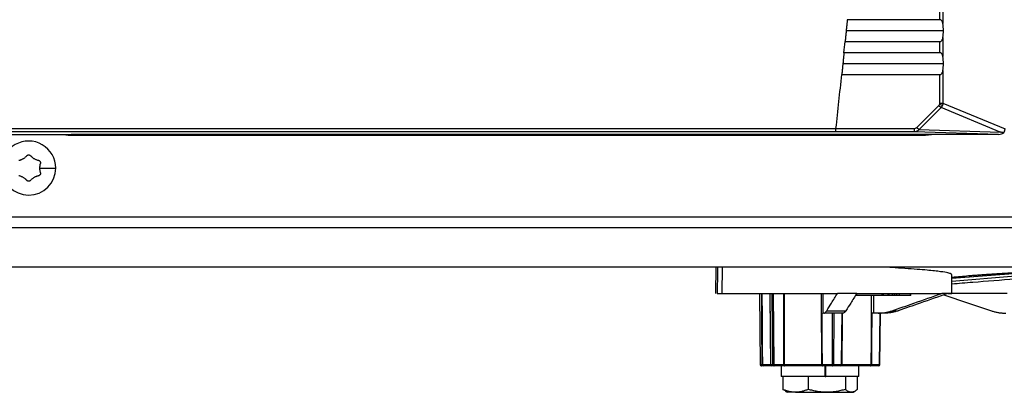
# Model space of a CAD drawing. Header units: millimetres. Extents: x 0 to 1956, y 0 to 1511.
# Tile 20 of 56: x 864 to 1013, y 827 to 884. Entities that reach past the tile are written whole.
import ezdxf

# ---------------------------------------------------------------- set-up
doc = ezdxf.new("R2010")
doc.units = ezdxf.units.MM
doc.header["$LTSCALE"] = 7

msp = doc.modelspace()

# ---------------------------------------------------------------- linework, layer by layer
for p, q in [((1003.34, 883.89), (1003.34, 885.58)), ((1003.8, 886.17), (1003.8, 883.3)), ((1003.34, 883.89), (989.31, 883.89)), ((989.14, 882.23), (1003.88, 882.23)), ((1003.8, 881.17), (1003.8, 878.3)), ((988.98, 880.58), (1003.34, 880.58)), ((1003.34, 878.89), (1003.34, 880.58)), ((1003.34, 878.89), (988.81, 878.89)), ((988.64, 877.23), (1003.88, 877.23)), ((988.46, 875.58), (1003.34, 875.58)), ((1003.34, 871.22), (1003.34, 875.58)), ((1003.8, 876.17), (1003.8, 871.22)), ((999.86, 867.56), (1003.2, 870.89)), ((1003.53, 870.57), (1000.19, 867.23)), ((1003.2, 870.89), (1003.53, 870.57)), ((1003.72, 870.87), (1003.3, 871.04)), ((1003.34, 871.22), (1003.8, 871.22)), ((1012.48, 866.86), (1003.53, 870.57)), ((1003.8, 871.22), (1013.22, 867.32)), ((999.86, 867.56), (1000.19, 867.23)), ((742.74, 867.38), (987.59, 867.38)), ((987.54, 866.88), (742.8, 866.88)), ((858.73, 866.5), (871.6, 866.5)), ((871.17, 866.39), (1001.17, 866.39)), ((871.61, 866.49), (871.63, 866.46)), ((989.7, 866.46), (871.63, 866.46)), ((999.43, 866.88), (987.54, 866.88)), ((987.54, 866.88), (987.54, 866.88)), ((987.59, 867.38), (999.43, 867.38)), ((989.73, 866.49), (989.7, 866.46)), ((1012.25, 866.5), (989.73, 866.5)), ((999.43, 867.38), (999.43, 866.88)), ((1012.25, 866.5), (999.43, 866.88)), ((1000.19, 867.23), (1012.48, 866.86)), ((1001.17, 866.39), (1002.09, 866.5)), ((713.85, 853.99), (1016.48, 853.99)), ((714.17, 852.39), (1016.17, 852.39)), ((1073.9, 846.39), (656.43, 846.39)), ((969.38, 846.39), (969.34, 842.35)), ((970.31, 846.39), (970.28, 842.39)), ((1005.17, 842.39), (1005.14, 845.24)), ((1005.15, 844.69), (1015.11, 845.48)), ((1014.99, 845.42), (1005.15, 844.63)), ((1005.15, 844.26), (1014.8, 845.03)), ((969.56, 842.39), (970.28, 842.39)), ((970.28, 842.39), (987.82, 842.39)), ((975.97, 842.39), (976.07, 831.59)), ((975.97, 842.39), (976.07, 831.59)), ((978.01, 831.59), (977.93, 842.39)), ((978.05, 831.59), (977.97, 842.39)), ((978.06, 842.39), (978.14, 831.59)), ((990.75, 842.39), (987.82, 842.39)), ((990.75, 842.39), (1003.66, 842.39)), ((994.58, 842.09), (994.58, 842.39)), ((994.72, 842.39), (994.72, 842.09)), ((995.48, 842.09), (995.48, 842.39)), ((995.58, 842.09), (995.58, 842.39)), ((995.65, 842.09), (995.64, 842.39)), ((996.18, 842.09), (996.18, 842.39)), ((996.22, 842.09), (996.22, 842.39)), ((996.49, 842.09), (996.49, 842.39)), ((996.53, 842.09), (996.53, 842.39)), ((996.8, 842.09), (996.8, 842.39)), ((996.84, 842.09), (996.85, 842.39)), ((997.22, 842.09), (997.21, 842.39)), ((998.9, 842.09), (998.91, 842.39)), ((998.94, 842.09), (998.94, 842.39)), ((1004.59, 842.39), (1003.66, 842.39)), ((1013.55, 842.38), (1004.57, 842.38)), ((1004.59, 842.39), (1005.17, 842.39)), ((1005.17, 842.4), (1013.55, 842.4)), ((994.58, 842.09), (990.48, 842.09)), ((995.48, 842.09), (994.72, 842.09)), ((995.58, 842.09), (995.48, 842.09)), ((995.65, 842.09), (995.58, 842.09)), ((996.18, 842.09), (995.65, 842.09)), ((996.22, 842.09), (996.18, 842.09)), ((996.49, 842.09), (996.22, 842.09)), ((996.53, 842.09), (996.49, 842.09)), ((996.8, 842.09), (996.53, 842.09)), ((996.84, 842.09), (996.8, 842.09)), ((997.22, 842.09), (996.84, 842.09)), ((998.9, 842.09), (997.22, 842.09)), ((985.74, 839.39), (985.59, 839.39)), ((988.62, 839.39), (985.74, 839.39)), ((986.2, 839.75), (989.09, 839.75)), ((987.04, 831.59), (987.05, 839.39)), ((987.25, 839.39), (987.23, 831.59)), ((993.98, 839.39), (993.29, 839.39)), ((994.9, 839.39), (993.98, 839.39)), ((994.2, 831.59), (994.27, 839.39)), ((994.26, 831.59), (994.34, 839.39)), ((996.1, 839.75), (997.02, 839.75)), ((976.07, 831.59), (976.41, 831.59)), ((976.61, 831.39), (976.27, 831.39)), ((976.43, 831.59), (977.66, 831.59)), ((977.86, 831.39), (976.61, 831.39)), ((977.67, 831.59), (978.01, 831.59)), ((978.2, 831.39), (977.86, 831.39)), ((978.14, 831.59), (979.7, 831.59)), ((979.76, 831.39), (978.2, 831.39)), ((979.27, 831.39), (979.27, 829.79)), ((979.34, 829.79), (979.34, 831.39)), ((979.75, 831.59), (985.43, 831.59)), ((985.54, 831.39), (979.76, 831.39)), ((985.48, 831.59), (987.04, 831.59)), ((987.1, 831.39), (985.54, 831.39)), ((985.94, 829.79), (985.94, 831.39)), ((986.07, 829.79), (986.07, 831.39)), ((988.32, 831.39), (987.1, 831.39)), ((987.23, 831.59), (988.45, 831.59)), ((992.84, 831.39), (988.32, 831.39)), ((988.49, 831.59), (992.93, 831.59)), ((991.07, 829.79), (991.07, 831.39)), ((994.06, 831.39), (992.84, 831.39)), ((992.98, 831.59), (994.2, 831.59)), ((979.34, 829.79), (979.27, 829.79)), ((985.94, 829.79), (979.34, 829.79)), ((979.52, 829.79), (979.52, 827.84)), ((983.37, 829.79), (983.37, 827.84)), ((985.97, 829.79), (986.07, 829.79)), ((991.07, 829.79), (986.07, 829.79)), ((989.02, 829.79), (989.02, 827.84)), ((990.82, 829.79), (990.82, 827.84)), ((979.52, 827.84), (979.91, 827.65)), ((979.86, 827.57), (980.17, 827.39)), ((981.45, 827.39), (980.17, 827.39)), ((981.45, 827.39), (986.2, 827.39)), ((986.2, 827.39), (989.92, 827.39)), ((989.92, 827.39), (990.17, 827.39)), ((990.17, 827.39), (990.47, 827.57))]:
    msp.add_line(p, q)
at = {"flags": 128}
for points in [[(870.25, 866.5), (870.39, 866.47), (871.17, 866.39)], [(989.73, 866.49), (989.73, 866.49), (989.73, 866.49)], [(969.61, 846.39), (969.6, 845.69), (969.56, 842.39)], [(976.41, 831.59), (976.36, 837.64), (976.32, 842.39)], [(976.34, 842.39), (976.37, 838.72), (976.39, 836.34), (976.41, 833.97), (976.43, 831.59)], [(977.57, 842.39), (977.62, 837.07), (977.66, 831.59)], [(977.57, 842.39), (977.63, 836.34), (977.67, 831.59)], [(979.7, 831.59), (979.69, 837.64), (979.68, 842.39)], [(979.73, 842.39), (979.74, 838.72), (979.74, 836.34), (979.75, 833.97), (979.75, 831.59)], [(985.41, 839.39), (985.4, 841.07), (985.39, 842.39)], [(985.43, 831.59), (985.42, 835.26), (985.41, 837.64), (985.4, 840.02), (985.39, 842.39)], [(985.57, 842.39), (985.58, 840.71), (985.59, 839.39)], [(1003.94, 842.17), (1007.69, 840.91), (1011.15, 839.75)], [(992.93, 831.59), (992.95, 835.26), (992.96, 837.64), (992.98, 840.02), (992.99, 842.09)], [(992.98, 839.39), (992.98, 841.07), (992.99, 842.09)], [(993.3, 842.09), (993.3, 840.71), (993.29, 839.39)], [(985.45, 839.39), (985.46, 835.02), (985.48, 831.59)], [(988.45, 831.59), (988.48, 835.96), (988.51, 839.39)], [(988.54, 839.39), (988.54, 838.72), (988.52, 836.34), (988.5, 833.97), (988.49, 831.59)], [(993.02, 839.39), (992.99, 835.02), (992.98, 831.59)], [(976.07, 831.59), (976.07, 831.59), (976.07, 831.59)], [(977.66, 831.59), (977.66, 831.59), (977.66, 831.59)], [(978.14, 831.59), (978.14, 831.55), (978.15, 831.51), (978.15, 831.48), (978.16, 831.45), (978.17, 831.43), (978.18, 831.41), (978.19, 831.4), (978.2, 831.39)], [(979.7, 831.59), (979.7, 831.55), (979.7, 831.51), (979.71, 831.48), (979.72, 831.45), (979.73, 831.43), (979.74, 831.41), (979.75, 831.4), (979.76, 831.39)], [(985.43, 831.59), (985.43, 831.55), (985.44, 831.51), (985.45, 831.48), (985.46, 831.45), (985.48, 831.43), (985.5, 831.41), (985.52, 831.4), (985.54, 831.39)], [(985.48, 831.59), (985.48, 831.55), (985.48, 831.51), (985.49, 831.48), (985.5, 831.45), (985.51, 831.43), (985.52, 831.41), (985.53, 831.4), (985.54, 831.39)], [(987.04, 831.59), (987.04, 831.55), (987.04, 831.51), (987.05, 831.48), (987.06, 831.45), (987.07, 831.43), (987.08, 831.41), (987.09, 831.4), (987.1, 831.39)], [(992.84, 831.39), (992.86, 831.4), (992.88, 831.41), (992.89, 831.43), (992.91, 831.45), (992.92, 831.48), (992.93, 831.51), (992.93, 831.55), (992.93, 831.59)]]:
    msp.add_lwpolyline(points, dxfattribs=at)
for centre, radius, start, end in [((-506.49, 1030.89), 1503, 354.19569, 354.26019), ((-506.49, 1030.89), 1503, 353.75454, 354.06859), ((865.17, 861.39), 4.1, 359.8873, 179.8873), ((865.17, 861.39), 4.1, 179.8873, 359.8873), ((976.27, 831.59), 0.2, 180.5488, 270), ((976.27, 831.59), 0.198, 179.8751, 269.376), ((976.42, 834.02), 2.43, 269.7952, 270.2048), ((976.61, 831.59), 0.198, 179.8751, 269.376), ((976.62, 831.58), 0.19, 177.3706, 266.5711), ((977.86, 831.59), 0.2, 180.5028, 270), ((977.66, 832.04), 0.45, 269.9235, 270.4542), ((977.87, 831.59), 0.198, 179.8751, 269.376), ((978.04, 834.14), 2.55, 269.1436, 270.1963), ((978.2, 831.59), 0.198, 179.8751, 269.376), ((978.04, 848.61), 17.02, 270.0324, 270.3243), ((979.73, 853.43), 21.84, 269.9327, 270.0673), ((980.68, 831.54), 0.928, 176.9652, 189.2469), ((985.45, 849.97), 18.38, 269.9266, 270.0734), ((987.14, 849.06), 17.47, 269.679, 270.321), ((987.06, 831.56), 0.177, 283.4108, 8.6336), ((988.28, 831.56), 0.177, 283.4108, 8.6336), ((988.3, 831.58), 0.186, 275.4321, 4.1576), ((988.47, 841.11), 9.52, 269.8978, 270.1022), ((992.8, 831.56), 0.177, 283.4108, 8.6336), ((992.96, 846.95), 15.36, 269.9197, 270.0803), ((994.06, 831.59), 0.2, 270, 359.4512), ((994.02, 831.56), 0.177, 283.4108, 8.6336), ((994.24, 834.04), 2.45, 269.078, 270.6277)]:
    msp.add_arc(centre, radius, start, end)
for points, knots in [([(989.31, 883.89), (989.3, 883.85), (989.29, 883.75), (989.28, 883.61), (989.26, 883.45), (989.24, 883.28), (989.23, 883.09), (989.2, 882.85), (989.17, 882.56), (989.15, 882.35), (989.14, 882.23)], [0, 0, 0, 0, 0.092191, 0.188309, 0.288356, 0.39233, 0.500233, 0.634693, 0.801287, 1, 1, 1, 1]), ([(1003.8, 883.3), (1003.79, 883.34), (1003.78, 883.41), (1003.75, 883.51), (1003.71, 883.6), (1003.67, 883.68), (1003.61, 883.76), (1003.54, 883.83), (1003.45, 883.88), (1003.37, 883.89), (1003.34, 883.89)], [0, 0, 0, 0, 0.141663, 0.271565, 0.390457, 0.499316, 0.630916, 0.749123, 0.878286, 1, 1, 1, 1]), ([(989.14, 882.23), (989.14, 882.18), (989.13, 882.07), (989.11, 881.92), (989.1, 881.78), (989.08, 881.66), (989.07, 881.55), (989.06, 881.45), (989.05, 881.29), (989.03, 881.08), (989, 880.81), (988.98, 880.65), (988.98, 880.58)], [0, 0, 0, 0, 0.0950769, 0.1822676, 0.2615716, 0.3329885, 0.3965179, 0.4521596, 0.4999132, 0.6789966, 0.845692, 1, 1, 1, 1]), ([(1003.34, 880.58), (1003.35, 880.58), (1003.39, 880.58), (1003.44, 880.59), (1003.49, 880.61), (1003.55, 880.65), (1003.61, 880.71), (1003.69, 880.81), (1003.76, 880.96), (1003.78, 881.1), (1003.8, 881.17)], [0, 0, 0, 0, 0.0608704, 0.1216521, 0.1843187, 0.2506761, 0.3690545, 0.5009893, 0.7284807, 1, 1, 1, 1]), ([(988.81, 878.89), (988.8, 878.85), (988.79, 878.75), (988.78, 878.61), (988.76, 878.45), (988.74, 878.28), (988.72, 878.09), (988.7, 877.85), (988.67, 877.56), (988.65, 877.35), (988.64, 877.23)], [0, 0, 0, 0, 0.092172, 0.188281, 0.288327, 0.392311, 0.500234, 0.63456, 0.801153, 1, 1, 1, 1]), ([(1003.8, 878.3), (1003.79, 878.34), (1003.78, 878.41), (1003.75, 878.51), (1003.71, 878.6), (1003.67, 878.68), (1003.61, 878.76), (1003.54, 878.83), (1003.45, 878.88), (1003.37, 878.89), (1003.34, 878.89)], [0, 0, 0, 0, 0.141663, 0.271565, 0.390457, 0.499316, 0.630916, 0.749123, 0.878286, 1, 1, 1, 1]), ([(988.64, 877.23), (988.63, 877.18), (988.62, 877.07), (988.6, 876.92), (988.59, 876.78), (988.58, 876.66), (988.57, 876.55), (988.56, 876.45), (988.54, 876.29), (988.52, 876.08), (988.49, 875.81), (988.47, 875.65), (988.46, 875.58)], [0, 0, 0, 0, 0.094954, 0.182063, 0.261327, 0.332743, 0.396314, 0.452037, 0.499913, 0.678976, 0.845671, 1, 1, 1, 1]), ([(1003.34, 875.58), (1003.35, 875.58), (1003.39, 875.58), (1003.44, 875.59), (1003.49, 875.61), (1003.55, 875.65), (1003.61, 875.71), (1003.69, 875.81), (1003.76, 875.96), (1003.78, 876.1), (1003.8, 876.17)], [0, 0, 0, 0, 0.06087, 0.121652, 0.184319, 0.250676, 0.369054, 0.500989, 0.728481, 1, 1, 1, 1]), ([(1003.72, 870.87), (1003.71, 870.84), (1003.68, 870.79), (1003.64, 870.71), (1003.59, 870.64), (1003.55, 870.59), (1003.53, 870.57)], [0, 0, 0, 0, 0.247693, 0.496855, 0.747591, 1, 1, 1, 1]), ([(1003.8, 871.22), (1003.79, 871.19), (1003.79, 871.13), (1003.78, 871.04), (1003.75, 870.95), (1003.73, 870.9), (1003.72, 870.87)], [0, 0, 0, 0, 0.252409, 0.503145, 0.752307, 1, 1, 1, 1]), ([(999.43, 867.38), (999.51, 867.38), (999.59, 867.4), (999.74, 867.46), (999.81, 867.5), (999.86, 867.56)], [0, 0, 0, 0, 0.5, 0.5, 1, 1, 1, 1]), ([(871.63, 866.46), (871.63, 866.46), (871.63, 866.45), (871.64, 866.41), (871.64, 866.39)], [0, 0, 0, 0, 0.584758, 1, 1, 1, 1]), ([(987.54, 866.88), (987.54, 866.89), (987.54, 866.89), (987.54, 866.9), (987.54, 866.93), (987.55, 866.97), (987.55, 867.03), (987.56, 867.11), (987.57, 867.19), (987.58, 867.29), (987.59, 867.35), (987.59, 867.38)], [0, 0, 0, 0, 0.0826087, 0.165706, 0.2507111, 0.3743863, 0.4998484, 0.6223596, 0.7491823, 0.8744725, 1, 1, 1, 1]), ([(989.7, 866.46), (989.7, 866.46), (989.7, 866.45), (989.7, 866.41), (989.7, 866.39)], [0, 0, 0, 0, 0.584758, 1, 1, 1, 1]), ([(1000.19, 867.23), (1000.16, 867.21), (1000.12, 867.15), (1000.04, 867.09), (999.95, 867.03), (999.82, 866.96), (999.65, 866.9), (999.51, 866.89), (999.43, 866.88)], [0, 0, 0, 0, 0.1152349, 0.2364778, 0.3637727, 0.4971572, 0.7128153, 1, 1, 1, 1]), ([(1012.25, 866.5), (1012.39, 866.5), (1012.54, 866.52), (1012.8, 866.61), (1012.93, 866.68), (1013.03, 866.76)], [0, 0, 0, 0, 0.5, 0.5, 1, 1, 1, 1]), ([(1013.03, 866.76), (1013.09, 866.84), (1013.14, 866.93), (1013.2, 867.12), (1013.22, 867.22), (1013.22, 867.32)], [0, 0, 0, 0, 0.5, 0.5, 1, 1, 1, 1]), ([(863.69, 862.58), (863.73, 862.58), (863.8, 862.6), (863.92, 862.63), (864.04, 862.68), (864.19, 862.74), (864.35, 862.82), (864.49, 862.91), (864.64, 863.02), (864.77, 863.14), (864.85, 863.22), (864.89, 863.27)], [0, 0, 0, 0, 0.085154, 0.167979, 0.249626, 0.375295, 0.499766, 0.624074, 0.74953, 0.873157, 1, 1, 1, 1]), ([(864.89, 863.27), (864.9, 863.28), (864.93, 863.3), (864.97, 863.34), (865.02, 863.36), (865.09, 863.39), (865.17, 863.4), (865.25, 863.39), (865.33, 863.36), (865.4, 863.32), (865.43, 863.28), (865.45, 863.27)], [0, 0, 0, 0, 0.083089, 0.166485, 0.251159, 0.376849, 0.500178, 0.623447, 0.749151, 0.875431, 1, 1, 1, 1]), ([(865.45, 863.27), (865.48, 863.24), (865.53, 863.18), (865.62, 863.1), (865.72, 863.01), (865.84, 862.91), (865.99, 862.82), (866.15, 862.74), (866.31, 862.67), (866.48, 862.61), (866.59, 862.58), (866.65, 862.57)], [0, 0, 0, 0, 0.08485, 0.167614, 0.249627, 0.375231, 0.499768, 0.624012, 0.749532, 0.872779, 1, 1, 1, 1]), ([(866.65, 862.57), (866.67, 862.56), (866.71, 862.55), (866.77, 862.52), (866.82, 862.49), (866.87, 862.44), (866.9, 862.39), (866.93, 862.33), (866.95, 862.27), (866.95, 862.22), (866.95, 862.2)], [0, 0, 0, 0, 0.126381, 0.250383, 0.374231, 0.500072, 0.624694, 0.750234, 0.875429, 1, 1, 1, 1]), ([(866.93, 862.08), (866.92, 862.04), (866.89, 861.97), (866.87, 861.86), (866.84, 861.72), (866.82, 861.57), (866.82, 861.45), (866.82, 861.39)], [0, 0, 0, 0, 0.1710507, 0.3369119, 0.4994844, 0.7511876, 1, 1, 1, 1]), ([(866.95, 862.2), (866.95, 862.18), (866.95, 862.14), (866.94, 862.1), (866.93, 862.08)], [0, 0, 0, 0, 0.500617, 1, 1, 1, 1]), ([(864.88, 859.52), (864.86, 859.55), (864.8, 859.61), (864.72, 859.69), (864.61, 859.78), (864.49, 859.87), (864.34, 859.97), (864.18, 860.05), (864.02, 860.12), (863.85, 860.18), (863.74, 860.2), (863.68, 860.22)], [0, 0, 0, 0, 0.085312, 0.16817, 0.249625, 0.375343, 0.499764, 0.62409, 0.749529, 0.873348, 1, 1, 1, 1]), ([(866.65, 860.21), (866.61, 860.2), (866.53, 860.18), (866.42, 860.15), (866.29, 860.11), (866.14, 860.05), (865.99, 859.96), (865.84, 859.87), (865.7, 859.76), (865.56, 859.65), (865.48, 859.56), (865.44, 859.52)], [0, 0, 0, 0, 0.084696, 0.167429, 0.249628, 0.375215, 0.49977, 0.623965, 0.749532, 0.872581, 1, 1, 1, 1]), ([(866.95, 860.58), (866.95, 860.55), (866.94, 860.51), (866.93, 860.45), (866.9, 860.39), (866.85, 860.32), (866.77, 860.25), (866.69, 860.22), (866.65, 860.21)], [0, 0, 0, 0, 0.126553, 0.250836, 0.374972, 0.501056, 0.749674, 1, 1, 1, 1]), ([(866.82, 861.39), (867.12, 861.39), (867.45, 861.39), (868.05, 861.39), (868.34, 861.39), (868.8, 861.39), (868.98, 861.39), (869.21, 861.38), (869.27, 861.38), (869.27, 861.38)], [0, 0, 0, 0, 0.25, 0.25, 0.5, 0.5, 0.75, 0.75, 1, 1, 1, 1]), ([(866.82, 861.39), (866.82, 861.34), (866.82, 861.25), (866.83, 861.12), (866.85, 860.98), (866.88, 860.84), (866.91, 860.74), (866.93, 860.7)], [0, 0, 0, 0, 0.191439, 0.38456, 0.582142, 0.786586, 1, 1, 1, 1]), ([(866.93, 860.7), (866.93, 860.68), (866.94, 860.64), (866.95, 860.6), (866.95, 860.58)], [0, 0, 0, 0, 0.498667, 1, 1, 1, 1]), ([(865.44, 859.52), (865.43, 859.51), (865.41, 859.48), (865.36, 859.45), (865.31, 859.42), (865.24, 859.4), (865.16, 859.39), (865.08, 859.4), (865.01, 859.42), (864.94, 859.46), (864.9, 859.5), (864.88, 859.52)], [0, 0, 0, 0, 0.082901, 0.166253, 0.25116, 0.376837, 0.500178, 0.62346, 0.74915, 0.875665, 1, 1, 1, 1]), ([(1005.14, 845.24), (1005.14, 845.24), (1005.14, 845.27), (1005.11, 845.3), (1004.99, 845.39), (1004.57, 845.51), (1003.47, 845.7), (1001.81, 845.88), (999.89, 846.04), (998.1, 846.17), (996.35, 846.29), (995.17, 846.36), (994.72, 846.39)], [0, 0, 0, 0, 0.011159, 0.055527, 0.100937, 0.225024, 0.384977, 0.580728, 0.6922, 0.81264, 0.927322, 1, 1, 1, 1]), ([(1005.15, 844.82), (1005.32, 844.85), (1006.02, 844.94), (1007.32, 845.05), (1008.62, 845.16), (1009.25, 845.2), (1009.93, 845.25), (1010.66, 845.3), (1011.87, 845.39), (1013.32, 845.48), (1014.63, 845.55), (1015.12, 845.58)], [0, 0, 0, 0, 0.095319, 0.379915, 0.441608, 0.50486, 0.569671, 0.636041, 0.703971, 0.889595, 1, 1, 1, 1]), ([(1014.74, 844.56), (1012.6, 844.39), (1009.41, 844.14), (1006.21, 843.88), (1005.15, 843.8)], [0, 0, 0, 0, 0.669629, 1, 1, 1, 1]), ([(986.2, 839.75), (986.43, 840.14), (986.97, 841.02), (987.51, 841.9), (987.82, 842.39)], [0, 0, 0, 0, 0.438187, 1, 1, 1, 1]), ([(990.75, 842.39), (990.44, 841.9), (989.89, 841.02), (989.33, 840.14), (989.09, 839.75)], [0, 0, 0, 0, 0.561813, 1, 1, 1, 1]), ([(996.1, 839.75), (997.21, 840.14), (999.73, 841.02), (1002.25, 841.9), (1003.66, 842.39)], [0, 0, 0, 0, 0.438187, 1, 1, 1, 1]), ([(1004.59, 842.39), (1003.17, 841.9), (1000.65, 841.02), (998.13, 840.14), (997.02, 839.75)], [0, 0, 0, 0, 0.561813, 1, 1, 1, 1]), ([(994.72, 842.09), (994.7, 842.09), (994.67, 842.09), (994.62, 842.09), (994.59, 842.09), (994.58, 842.09)], [0, 0, 0, 0, 0.5, 0.5, 1, 1, 1, 1]), ([(998.93, 842.09), (998.93, 842.09), (998.94, 842.09), (998.93, 842.09), (998.91, 842.09), (998.9, 842.09)], [0, 0, 0, 0, 0.181185, 0.606533, 1, 1, 1, 1]), ([(985.74, 839.39), (985.76, 839.39), (985.79, 839.4), (985.84, 839.41), (985.9, 839.43), (985.95, 839.46), (986, 839.5), (986.05, 839.55), (986.1, 839.61), (986.15, 839.67), (986.18, 839.73), (986.2, 839.75)], [0, 0, 0, 0, 0.111985, 0.223424, 0.334456, 0.445221, 0.555861, 0.666517, 0.777332, 0.888446, 1, 1, 1, 1]), ([(989.09, 839.75), (989.07, 839.73), (989.04, 839.67), (988.99, 839.61), (988.93, 839.55), (988.88, 839.5), (988.83, 839.46), (988.78, 839.43), (988.73, 839.41), (988.68, 839.4), (988.64, 839.39), (988.62, 839.39)], [0, 0, 0, 0, 0.111554, 0.222668, 0.333483, 0.444139, 0.554779, 0.665544, 0.776576, 0.888015, 1, 1, 1, 1]), ([(993.29, 839.39), (993.28, 839.39), (993.24, 839.39), (993.19, 839.39), (993.12, 839.39), (993.05, 839.39), (993, 839.39), (992.98, 839.39)], [0, 0, 0, 0, 0.166198, 0.3319, 0.500209, 0.749861, 1, 1, 1, 1]), ([(993.98, 839.39), (994.06, 839.39), (994.22, 839.4), (994.46, 839.41), (994.7, 839.43), (994.94, 839.46), (995.18, 839.5), (995.41, 839.55), (995.64, 839.61), (995.87, 839.67), (996.03, 839.73), (996.1, 839.75)], [0, 0, 0, 0, 0.111985, 0.223424, 0.334456, 0.445221, 0.555861, 0.666517, 0.777332, 0.888446, 1, 1, 1, 1]), ([(997.02, 839.75), (996.94, 839.73), (996.79, 839.67), (996.56, 839.61), (996.33, 839.55), (996.09, 839.5), (995.85, 839.46), (995.62, 839.43), (995.38, 839.41), (995.14, 839.4), (994.98, 839.39), (994.9, 839.39)], [0, 0, 0, 0, 0.111554, 0.222668, 0.333483, 0.444139, 0.554779, 0.665544, 0.776576, 0.888015, 1, 1, 1, 1]), ([(1011.15, 839.75), (1011.23, 839.73), (1011.39, 839.67), (1011.63, 839.61), (1011.87, 839.55), (1012.11, 839.5), (1012.36, 839.46), (1012.6, 839.43), (1012.85, 839.41), (1013.1, 839.4), (1013.27, 839.39), (1013.35, 839.39)], [0, 0, 0, 0, 0.111778, 0.223057, 0.333977, 0.444682, 0.555316, 0.666021, 0.776942, 0.888221, 1, 1, 1, 1]), ([(981.45, 827.39), (981.39, 827.39), (981.28, 827.39), (981.12, 827.41), (980.93, 827.43), (980.71, 827.46), (980.39, 827.53), (979.99, 827.65), (979.68, 827.77), (979.52, 827.84)], [0, 0, 0, 0, 0.083454, 0.167036, 0.251206, 0.376197, 0.502241, 0.746062, 1, 1, 1, 1]), ([(983.37, 827.84), (983.29, 827.8), (983.13, 827.74), (982.89, 827.65), (982.65, 827.57), (982.42, 827.51), (982.18, 827.46), (981.93, 827.42), (981.69, 827.4), (981.53, 827.39), (981.45, 827.39)], [0, 0, 0, 0, 0.129574, 0.255868, 0.379582, 0.501514, 0.6267, 0.750694, 0.87563, 1, 1, 1, 1]), ([(986.2, 827.39), (986.12, 827.39), (985.96, 827.39), (985.72, 827.41), (985.44, 827.43), (985.13, 827.46), (984.66, 827.53), (984.07, 827.64), (983.61, 827.77), (983.37, 827.84)], [0, 0, 0, 0, 0.083507, 0.16699, 0.250907, 0.374974, 0.500396, 0.745107, 1, 1, 1, 1]), ([(989.02, 827.84), (988.9, 827.81), (988.67, 827.74), (988.32, 827.65), (987.97, 827.57), (987.58, 827.5), (987.15, 827.44), (986.67, 827.4), (986.36, 827.4), (986.2, 827.39)], [0, 0, 0, 0, 0.12912, 0.255064, 0.378521, 0.500279, 0.669226, 0.834676, 1, 1, 1, 1]), ([(989.92, 827.39), (989.89, 827.39), (989.84, 827.39), (989.77, 827.41), (989.68, 827.43), (989.58, 827.46), (989.43, 827.53), (989.24, 827.64), (989.1, 827.77), (989.02, 827.84)], [0, 0, 0, 0, 0.083507, 0.16699, 0.250907, 0.374974, 0.500396, 0.745107, 1, 1, 1, 1]), ([(990.82, 827.84), (990.78, 827.81), (990.7, 827.74), (990.59, 827.65), (990.48, 827.57), (990.36, 827.5), (990.22, 827.44), (990.07, 827.4), (989.97, 827.4), (989.92, 827.39)], [0, 0, 0, 0, 0.12912, 0.255064, 0.378521, 0.500279, 0.669226, 0.834676, 1, 1, 1, 1])]:
    msp.add_open_spline(points, degree=3, knots=knots)
for points in [[(1003.88, 882.23), (1003.88, 882.6), (1003.85, 882.96), (1003.8, 883.3)], [(1003.8, 881.17), (1003.85, 881.51), (1003.88, 881.87), (1003.88, 882.23)], [(1003.88, 877.23), (1003.88, 877.6), (1003.85, 877.96), (1003.8, 878.3)], [(1003.8, 876.17), (1003.85, 876.51), (1003.88, 876.87), (1003.88, 877.23)], [(1003.2, 870.89), (1003.24, 870.94), (1003.28, 870.99), (1003.3, 871.04)], [(1003.3, 871.04), (1003.32, 871.1), (1003.34, 871.16), (1003.34, 871.22)], [(871.6, 866.5), (871.6, 866.5), (871.6, 866.49), (871.6, 866.49)], [(871.6, 866.49), (871.6, 866.49), (871.61, 866.49), (871.61, 866.49)], [(989.73, 866.49), (989.73, 866.49), (989.73, 866.5), (989.73, 866.5)], [(989.73, 866.49), (989.73, 866.49), (989.73, 866.49), (989.73, 866.49)], [(1013.03, 866.76), (1012.85, 866.79), (1012.66, 866.83), (1012.48, 866.86)]]:
    msp.add_open_spline(points, degree=3)

doc.saveas('drawing.dxf')
